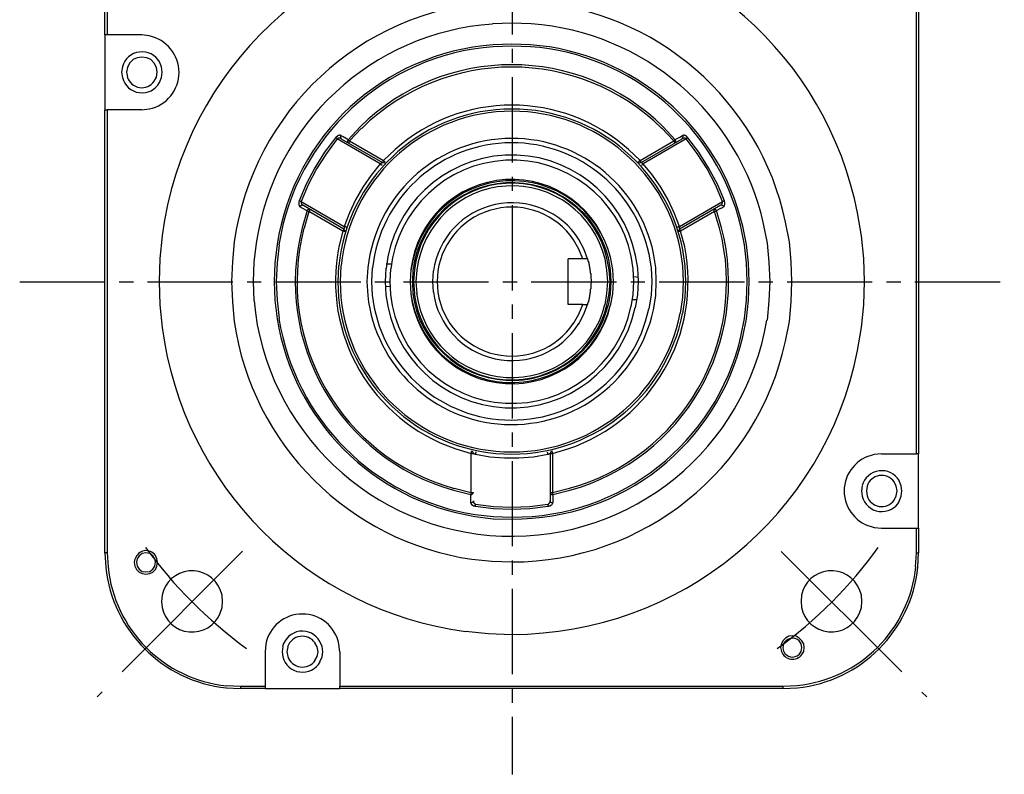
# Model space of a CAD drawing. Header units: millimetres. Extents: x 32176 to 34219, y 9943 to 11279.
# Tile 30 of 59: x 32439 to 32549, y 10283 to 10368. Entities that reach past the tile are written whole.
import ezdxf

# ---------------------------------------------------------------- set-up
doc = ezdxf.new("R2010")
doc.units = ezdxf.units.MM
doc.linetypes.add('CENTER2', pattern=[28.575, 19.05, -3.175, 3.175, -3.175])
doc.layers.add('Center', color=1, linetype='CENTER2')
doc.layers.add('Z_entity', color=7, linetype='Continuous')

msp = doc.modelspace()

# ---------------------------------------------------------------- linework, layer by layer
at = {"layer": 'Center', "ltscale": 0.5}
for p, q in [((32494.28, 10418.35), (32494.28, 10283.35)), ((32439.28, 10338.35), (32549.28, 10338.35))]:
    msp.add_line(p, q, dxfattribs=at)
at = {"layer": 'Center'}
for p, q in [((32464.19, 10308.27), (32447.93, 10292)), ((32524.35, 10308.25), (32540.62, 10291.99))]:
    msp.add_line(p, q, dxfattribs=at)
for start, end in [(215.9242, 234.078), (305.8959, 324.0497)]:
    msp.add_arc((32494.28, 10338.35), 50.55, start, end, dxfattribs=at)
at = {"layer": 'Z_entity', "color": 7}
for p, q in [((32448.81, 10365.91), (32448.81, 10368.66)), ((32449.06, 10368.66), (32449.06, 10365.91)), ((32539.46, 10319.14), (32539.46, 10368.66)), ((32539.71, 10368.66), (32539.71, 10319.14)), ((32494.26, 10367.22), (32492.1, 10367.14)), ((32496.42, 10367.14), (32494.26, 10367.22)), ((32448.81, 10365.91), (32448.81, 10357.56)), ((32449.06, 10365.91), (32448.81, 10365.91)), ((32452.92, 10365.91), (32449.06, 10365.91)), ((32453.76, 10365.82), (32452.92, 10365.91)), ((32494.26, 10364.89), (32492.18, 10364.81)), ((32494.26, 10364.68), (32492.18, 10364.6)), ((32496.33, 10364.81), (32494.26, 10364.89)), ((32496.33, 10364.6), (32494.26, 10364.68)), ((32451.94, 10363.16), (32451.56, 10362.77)), ((32452.41, 10363.37), (32451.94, 10363.16)), ((32452.92, 10363.45), (32452.41, 10363.37)), ((32453.47, 10363.37), (32452.92, 10363.45)), ((32453.93, 10363.16), (32453.47, 10363.37)), ((32454.31, 10362.77), (32453.93, 10363.16)), ((32450.76, 10362.35), (32450.67, 10361.76)), ((32451.31, 10362.27), (32451.22, 10361.76)), ((32451.56, 10362.77), (32451.31, 10362.27)), ((32454.57, 10362.27), (32454.31, 10362.77)), ((32454.65, 10361.76), (32454.57, 10362.27)), ((32455.12, 10362.35), (32454.91, 10362.9)), ((32455.2, 10361.76), (32455.12, 10362.35)), ((32450.67, 10361.76), (32450.76, 10361.16)), ((32451.22, 10361.76), (32451.31, 10361.21)), ((32454.31, 10360.74), (32454.57, 10361.21)), ((32454.57, 10361.21), (32454.65, 10361.76)), ((32454.91, 10360.61), (32455.12, 10361.16)), ((32455.12, 10361.16), (32455.2, 10361.76)), ((32452.92, 10357.56), (32453.76, 10357.65)), ((32448.81, 10308.09), (32448.81, 10357.56)), ((32448.81, 10357.56), (32449.06, 10357.56)), ((32452.92, 10357.56), (32449.06, 10357.56)), ((32449.06, 10357.56), (32449.06, 10308.09)), ((32477.31, 10355.66), (32475.96, 10354.22)), ((32477.48, 10355.49), (32476.13, 10354.09)), ((32512.35, 10354.09), (32511.03, 10355.49)), ((32512.52, 10354.22), (32511.16, 10355.66)), ((32474.56, 10354.43), (32473.33, 10352.82)), ((32474.73, 10354.3), (32473.54, 10352.69)), ((32474.6, 10354.47), (32474.56, 10354.43)), ((32474.6, 10354.43), (32474.56, 10354.43)), ((32474.82, 10354.64), (32474.6, 10354.47)), ((32474.73, 10354.3), (32474.6, 10354.43)), ((32479.56, 10351.51), (32474.73, 10354.3)), ((32474.77, 10354.3), (32474.73, 10354.3)), ((32474.86, 10354.34), (32474.77, 10354.34)), ((32474.77, 10354.34), (32474.77, 10354.3)), ((32474.86, 10354.64), (32474.82, 10354.64)), ((32474.99, 10354.68), (32474.86, 10354.68)), ((32474.86, 10354.68), (32474.86, 10354.64)), ((32475.11, 10354.39), (32474.86, 10354.39)), ((32474.86, 10354.39), (32474.86, 10354.34)), ((32475.11, 10354.73), (32474.99, 10354.73)), ((32474.99, 10354.73), (32474.99, 10354.68)), ((32475.11, 10354.68), (32475.11, 10354.73)), ((32475.15, 10354.68), (32475.11, 10354.56)), ((32475.15, 10354.68), (32475.11, 10354.68)), ((32475.11, 10354.56), (32475.11, 10354.43)), ((32475.11, 10354.43), (32475.2, 10354.3)), ((32475.11, 10354.34), (32475.11, 10354.39)), ((32475.2, 10354.34), (32475.11, 10354.34)), ((32475.15, 10354.68), (32475.41, 10354.56)), ((32475.2, 10354.3), (32475.2, 10354.34)), ((32475.2, 10354.3), (32479.81, 10351.68)), ((32475.41, 10354.56), (32475.87, 10354.3)), ((32475.87, 10354.3), (32475.96, 10354.22)), ((32508.7, 10351.68), (32513.28, 10354.3)), ((32513.74, 10354.3), (32508.92, 10351.51)), ((32512.6, 10354.26), (32513.02, 10354.51)), ((32513.02, 10354.51), (32513.32, 10354.68)), ((32513.28, 10354.3), (32513.36, 10354.43)), ((32513.32, 10354.34), (32513.28, 10354.3)), ((32513.41, 10354.56), (32513.32, 10354.68)), ((32513.41, 10354.68), (32513.32, 10354.68)), ((32513.41, 10354.34), (32513.32, 10354.34)), ((32513.36, 10354.43), (32513.41, 10354.56)), ((32513.53, 10354.73), (32513.41, 10354.73)), ((32513.41, 10354.73), (32513.41, 10354.68)), ((32513.62, 10354.39), (32513.41, 10354.39)), ((32513.41, 10354.39), (32513.41, 10354.34)), ((32513.53, 10354.68), (32513.53, 10354.73)), ((32513.66, 10354.68), (32513.53, 10354.68)), ((32513.66, 10354.34), (32513.62, 10354.39)), ((32513.66, 10354.64), (32513.66, 10354.68)), ((32513.74, 10354.64), (32513.66, 10354.64)), ((32513.74, 10354.34), (32513.66, 10354.34)), ((32513.74, 10354.6), (32513.74, 10354.64)), ((32513.79, 10354.6), (32513.74, 10354.6)), ((32513.74, 10354.3), (32513.74, 10354.34)), ((32514.97, 10352.69), (32513.74, 10354.3)), ((32513.79, 10354.3), (32513.74, 10354.3)), ((32513.79, 10354.56), (32513.79, 10354.6)), ((32513.83, 10354.56), (32513.79, 10354.56)), ((32513.91, 10354.43), (32513.79, 10354.3)), ((32513.83, 10354.51), (32513.83, 10354.56)), ((32513.87, 10354.51), (32513.83, 10354.51)), ((32513.87, 10354.47), (32513.87, 10354.51)), ((32513.91, 10354.47), (32513.87, 10354.47)), ((32513.91, 10354.43), (32513.91, 10354.47)), ((32515.14, 10352.82), (32513.91, 10354.43)), ((32475.96, 10354.22), (32475.92, 10354.09)), ((32475.92, 10354.09), (32475.92, 10353.96)), ((32475.92, 10353.96), (32476, 10353.88)), ((32476, 10354.22), (32475.96, 10354.22)), ((32476, 10354.17), (32476, 10354.22)), ((32476.04, 10354.17), (32476, 10354.17)), ((32476.04, 10353.88), (32476, 10353.88)), ((32476.13, 10354.09), (32476.04, 10354.17)), ((32476.09, 10353.96), (32476.04, 10353.92)), ((32476.04, 10353.92), (32476.04, 10353.88)), ((32476.13, 10354.05), (32476.09, 10354.01)), ((32476.09, 10354.01), (32476.09, 10353.96)), ((32476.13, 10354.09), (32479.94, 10351.89)), ((32476.13, 10354.09), (32476.13, 10354.05)), ((32508.58, 10351.89), (32512.35, 10354.09)), ((32512.39, 10354.05), (32512.35, 10354.09)), ((32512.35, 10354.09), (32512.39, 10354.09)), ((32512.39, 10354.09), (32512.43, 10354.13)), ((32512.43, 10354.01), (32512.39, 10354.05)), ((32512.43, 10354.13), (32512.47, 10354.17)), ((32512.43, 10353.96), (32512.43, 10354.01)), ((32512.47, 10353.92), (32512.43, 10353.96)), ((32512.47, 10354.17), (32512.52, 10354.17)), ((32512.47, 10353.88), (32512.56, 10353.96)), ((32512.47, 10353.88), (32512.47, 10353.92)), ((32512.52, 10354.22), (32512.6, 10354.26)), ((32512.52, 10354.17), (32512.52, 10354.22)), ((32512.6, 10354.09), (32512.52, 10354.22)), ((32512.56, 10353.96), (32512.6, 10354.09)), ((32473.33, 10352.82), (32472.27, 10351.08)), ((32473.54, 10352.69), (32472.44, 10350.96)), ((32481.21, 10353.12), (32479.94, 10351.89)), ((32508.58, 10351.89), (32507.31, 10353.12)), ((32516.07, 10350.96), (32514.97, 10352.69)), ((32516.24, 10351.08), (32515.14, 10352.82)), ((32472.27, 10351.08), (32471.3, 10349.26)), ((32479.56, 10351.51), (32478.54, 10350.24)), ((32479.6, 10351.51), (32479.56, 10351.51)), ((32479.6, 10351.46), (32479.56, 10351.51)), ((32479.64, 10351.55), (32479.6, 10351.55)), ((32479.6, 10351.55), (32479.6, 10351.51)), ((32479.64, 10351.46), (32479.6, 10351.46)), ((32479.69, 10351.59), (32479.64, 10351.59)), ((32479.64, 10351.59), (32479.64, 10351.55)), ((32479.77, 10351.34), (32479.64, 10351.46)), ((32479.73, 10351.63), (32479.69, 10351.59)), ((32479.77, 10351.63), (32479.73, 10351.63)), ((32479.81, 10351.68), (32479.77, 10351.68)), ((32479.77, 10351.68), (32479.77, 10351.63)), ((32479.86, 10351.72), (32479.81, 10351.72)), ((32479.81, 10351.72), (32479.81, 10351.68)), ((32479.81, 10351.68), (32479.98, 10351.63)), ((32479.9, 10351.8), (32479.86, 10351.76)), ((32479.86, 10351.76), (32479.86, 10351.72)), ((32479.94, 10351.89), (32479.9, 10351.84)), ((32479.9, 10351.84), (32479.9, 10351.8)), ((32480.03, 10351.8), (32479.94, 10351.89)), ((32479.98, 10351.63), (32480.11, 10351.72)), ((32480.07, 10351.76), (32480.03, 10351.8)), ((32480.11, 10351.72), (32480.07, 10351.76)), ((32508.41, 10351.72), (32508.41, 10351.76)), ((32508.41, 10351.76), (32508.45, 10351.76)), ((32508.41, 10351.72), (32508.53, 10351.63)), ((32508.45, 10351.76), (32508.49, 10351.8)), ((32508.49, 10351.8), (32508.49, 10351.84)), ((32508.49, 10351.84), (32508.53, 10351.84)), ((32508.53, 10351.84), (32508.58, 10351.89)), ((32508.53, 10351.63), (32508.7, 10351.68)), ((32508.62, 10351.84), (32508.58, 10351.89)), ((32508.62, 10351.8), (32508.62, 10351.84)), ((32508.66, 10351.76), (32508.62, 10351.8)), ((32508.66, 10351.72), (32508.66, 10351.76)), ((32508.7, 10351.72), (32508.66, 10351.72)), ((32508.7, 10351.68), (32508.7, 10351.72)), ((32508.75, 10351.68), (32508.7, 10351.68)), ((32508.75, 10351.63), (32508.75, 10351.68)), ((32508.79, 10351.63), (32508.75, 10351.63)), ((32508.92, 10351.51), (32508.75, 10351.34)), ((32508.79, 10351.59), (32508.79, 10351.63)), ((32508.83, 10351.59), (32508.79, 10351.59)), ((32508.87, 10351.55), (32508.83, 10351.59)), ((32508.92, 10351.55), (32508.87, 10351.55)), ((32508.92, 10351.51), (32508.92, 10351.55)), ((32509.97, 10350.24), (32508.92, 10351.51)), ((32517.22, 10349.26), (32516.24, 10351.08)), ((32472.44, 10350.96), (32471.51, 10349.18)), ((32478.54, 10350.24), (32477.61, 10348.92)), ((32510.91, 10348.92), (32509.97, 10350.24)), ((32517.01, 10349.18), (32516.07, 10350.96)), ((32471.3, 10349.26), (32470.49, 10347.4)), ((32471.51, 10349.18), (32470.71, 10347.31)), ((32477.61, 10348.92), (32476.81, 10347.52)), ((32511.71, 10347.52), (32510.91, 10348.92)), ((32517.81, 10347.31), (32517.01, 10349.18)), ((32518.02, 10347.4), (32517.22, 10349.26)), ((32470.49, 10347.31), (32470.45, 10347.27)), ((32470.45, 10347.27), (32470.45, 10346.93)), ((32470.45, 10346.93), (32470.49, 10346.89)), ((32470.54, 10347.35), (32470.49, 10347.4)), ((32470.49, 10347.4), (32470.49, 10347.31)), ((32470.49, 10346.89), (32470.49, 10346.8)), ((32470.49, 10346.8), (32470.54, 10346.8)), ((32470.62, 10347.35), (32470.54, 10347.35)), ((32470.54, 10346.8), (32470.54, 10346.76)), ((32470.54, 10346.76), (32470.58, 10346.76)), ((32470.66, 10346.85), (32470.58, 10346.72)), ((32470.58, 10346.76), (32470.58, 10346.72)), ((32470.92, 10346.55), (32470.58, 10346.72)), ((32470.66, 10347.31), (32470.62, 10347.35)), ((32470.71, 10347.31), (32470.66, 10347.31)), ((32470.79, 10346.89), (32470.66, 10346.85)), ((32470.71, 10347.31), (32475.54, 10344.52)), ((32470.71, 10347.31), (32470.71, 10347.1)), ((32470.71, 10347.1), (32470.75, 10347.1)), ((32470.75, 10347.1), (32470.75, 10347.02)), ((32470.75, 10347.02), (32470.79, 10347.02)), ((32470.79, 10347.02), (32470.79, 10346.97)), ((32470.79, 10346.97), (32470.83, 10346.97)), ((32470.92, 10346.89), (32470.79, 10346.89)), ((32470.83, 10346.97), (32470.83, 10346.93)), ((32470.83, 10346.93), (32470.88, 10346.93)), ((32470.88, 10346.93), (32470.88, 10346.89)), ((32470.88, 10346.89), (32470.92, 10346.89)), ((32475.49, 10344.22), (32470.92, 10346.89)), ((32476.81, 10347.52), (32476.13, 10346.04)), ((32512.39, 10346.04), (32511.71, 10347.52)), ((32512.98, 10344.52), (32517.81, 10347.31)), ((32517.6, 10346.89), (32512.98, 10344.22)), ((32517.6, 10346.89), (32517.64, 10346.93)), ((32517.73, 10346.89), (32517.6, 10346.89)), ((32517.64, 10346.93), (32517.68, 10346.93)), ((32517.68, 10346.93), (32517.68, 10346.97)), ((32517.68, 10346.97), (32517.73, 10346.97)), ((32517.94, 10346.72), (32517.68, 10346.59)), ((32517.73, 10346.97), (32517.73, 10347.06)), ((32517.73, 10347.06), (32517.77, 10347.06)), ((32517.85, 10346.85), (32517.73, 10346.89)), ((32517.77, 10347.06), (32517.77, 10347.14)), ((32517.77, 10347.14), (32517.81, 10347.14)), ((32517.85, 10347.31), (32517.81, 10347.31)), ((32517.81, 10347.14), (32517.81, 10347.31)), ((32517.9, 10347.35), (32517.85, 10347.31)), ((32517.94, 10346.72), (32517.85, 10346.85)), ((32517.98, 10347.35), (32517.9, 10347.35)), ((32517.94, 10346.72), (32517.94, 10346.76)), ((32517.94, 10346.76), (32517.98, 10346.76)), ((32518.02, 10347.4), (32517.98, 10347.35)), ((32517.98, 10346.8), (32518.02, 10346.85)), ((32517.98, 10346.76), (32517.98, 10346.8)), ((32518.02, 10347.27), (32518.02, 10347.4)), ((32518.07, 10347.23), (32518.02, 10347.27)), ((32518.02, 10346.85), (32518.02, 10346.93)), ((32518.02, 10346.93), (32518.07, 10346.93)), ((32518.07, 10346.93), (32518.07, 10347.23)), ((32471.38, 10346.3), (32470.83, 10344.39)), ((32471.34, 10346.3), (32470.92, 10346.55)), ((32471.6, 10346.21), (32471.05, 10344.35)), ((32471.38, 10346.3), (32471.34, 10346.3)), ((32471.47, 10346.38), (32471.38, 10346.3)), ((32471.43, 10346.25), (32471.38, 10346.3)), ((32471.51, 10346.25), (32471.43, 10346.25)), ((32471.6, 10346.42), (32471.47, 10346.38)), ((32471.55, 10346.21), (32471.51, 10346.25)), ((32471.6, 10346.21), (32471.55, 10346.21)), ((32471.72, 10346.42), (32471.6, 10346.42)), ((32471.64, 10346.25), (32471.6, 10346.21)), ((32475.37, 10344.01), (32471.6, 10346.21)), ((32471.68, 10346.34), (32471.64, 10346.3)), ((32471.64, 10346.3), (32471.64, 10346.25)), ((32471.72, 10346.42), (32471.68, 10346.38)), ((32471.68, 10346.38), (32471.68, 10346.34)), ((32476.13, 10346.04), (32475.54, 10344.52)), ((32512.98, 10344.52), (32512.39, 10346.04)), ((32516.92, 10346.21), (32513.11, 10344.01)), ((32516.79, 10346.38), (32516.79, 10346.42)), ((32516.92, 10346.42), (32516.79, 10346.42)), ((32516.84, 10346.38), (32516.79, 10346.38)), ((32516.84, 10346.34), (32516.84, 10346.38)), ((32516.88, 10346.3), (32516.84, 10346.34)), ((32516.88, 10346.25), (32516.88, 10346.3)), ((32516.92, 10346.21), (32516.88, 10346.25)), ((32517.05, 10346.38), (32516.92, 10346.42)), ((32517.47, 10344.35), (32516.92, 10346.21)), ((32516.96, 10346.21), (32516.92, 10346.21)), ((32517.01, 10346.25), (32516.96, 10346.21)), ((32517.09, 10346.25), (32517.01, 10346.25)), ((32517.13, 10346.3), (32517.05, 10346.38)), ((32517.13, 10346.3), (32517.09, 10346.25)), ((32517.22, 10346.34), (32517.13, 10346.3)), ((32517.68, 10344.39), (32517.13, 10346.3)), ((32517.3, 10346.38), (32517.22, 10346.34)), ((32517.35, 10346.42), (32517.3, 10346.38)), ((32517.51, 10346.51), (32517.35, 10346.42)), ((32517.56, 10346.55), (32517.51, 10346.51)), ((32517.64, 10346.55), (32517.56, 10346.55)), ((32517.68, 10346.59), (32517.64, 10346.55)), ((32533.31, 10343.5), (32532.89, 10346.04)), ((32475.58, 10344.52), (32475.54, 10344.52)), ((32475.54, 10344.52), (32475.54, 10344.3)), ((32475.62, 10344.47), (32475.58, 10344.52)), ((32475.71, 10344.47), (32475.62, 10344.47)), ((32475.75, 10344.43), (32475.71, 10344.47)), ((32475.79, 10344.43), (32475.75, 10344.43)), ((32512.77, 10344.43), (32512.73, 10344.43)), ((32512.81, 10344.47), (32512.77, 10344.43)), ((32512.9, 10344.47), (32512.81, 10344.47)), ((32512.94, 10344.52), (32512.9, 10344.47)), ((32512.98, 10344.52), (32512.94, 10344.52)), ((32512.98, 10344.47), (32512.98, 10344.52)), ((32512.98, 10344.26), (32512.98, 10344.47)), ((32520.27, 10342.48), (32519.84, 10344.52)), ((32520.48, 10342.53), (32520.06, 10344.56)), ((32522.81, 10342.65), (32522.39, 10344.81)), ((32525.27, 10342.82), (32524.84, 10345.02)), ((32455.2, 10343.5), (32454.95, 10340.96)), ((32475.37, 10344.01), (32474.94, 10342.27)), ((32475.41, 10344.05), (32475.37, 10344.01)), ((32475.49, 10344.01), (32475.37, 10344.01)), ((32475.45, 10344.09), (32475.41, 10344.05)), ((32475.49, 10344.22), (32475.45, 10344.18)), ((32475.45, 10344.18), (32475.45, 10344.09)), ((32475.54, 10344.3), (32475.49, 10344.3)), ((32475.49, 10344.3), (32475.49, 10344.22)), ((32475.62, 10344.09), (32475.49, 10344.22)), ((32475.54, 10343.97), (32475.49, 10344.01)), ((32475.62, 10343.97), (32475.54, 10343.97)), ((32475.62, 10343.97), (32475.62, 10344.09)), ((32512.98, 10344.22), (32512.9, 10344.09)), ((32512.9, 10344.09), (32512.9, 10343.97)), ((32512.98, 10343.97), (32512.9, 10343.97)), ((32512.98, 10344.22), (32512.98, 10344.26)), ((32513.02, 10344.22), (32512.98, 10344.22)), ((32513.02, 10344.01), (32512.98, 10343.97)), ((32513.02, 10344.18), (32513.02, 10344.22)), ((32513.07, 10344.14), (32513.02, 10344.18)), ((32513.11, 10344.01), (32513.02, 10344.01)), ((32513.07, 10344.09), (32513.07, 10344.14)), ((32513.11, 10344.05), (32513.07, 10344.09)), ((32513.11, 10344.01), (32513.11, 10344.05)), ((32513.58, 10342.27), (32513.11, 10344.01)), ((32533.57, 10340.96), (32533.31, 10343.5)), ((32463.25, 10342.82), (32463.04, 10340.62)), ((32465.71, 10342.65), (32465.45, 10340.53)), ((32468.04, 10342.53), (32467.78, 10340.45)), ((32468.25, 10342.48), (32468.04, 10340.45)), ((32501.76, 10341.98), (32501.16, 10343.03)), ((32502.31, 10342.02), (32501.76, 10343.08)), ((32520.48, 10340.45), (32520.27, 10342.48)), ((32520.69, 10340.45), (32520.48, 10342.53)), ((32523.02, 10340.53), (32522.81, 10342.65)), ((32525.48, 10340.62), (32525.27, 10342.82)), ((32502.18, 10340.92), (32501.76, 10341.98)), ((32502.73, 10340.92), (32502.31, 10342.02)), ((32507.81, 10339.81), (32507.6, 10341.21)), ((32508.32, 10339.86), (32508.07, 10341.3)), ((32509.85, 10339.9), (32509.59, 10341.42)), ((32510.36, 10339.94), (32510.1, 10341.51)), ((32513.36, 10340.15), (32513.11, 10341.89)), ((32513.62, 10340.15), (32513.36, 10341.93)), ((32454.95, 10340.96), (32454.86, 10338.37)), ((32463.04, 10340.62), (32462.95, 10338.37)), ((32465.45, 10340.53), (32465.37, 10338.37)), ((32467.78, 10340.45), (32467.7, 10338.37)), ((32468.04, 10340.45), (32467.95, 10338.37)), ((32474.9, 10340.15), (32474.82, 10338.37)), ((32475.15, 10340.15), (32475.07, 10338.37)), ((32480.24, 10340.37), (32480.75, 10340.37)), ((32502.18, 10340.92), (32500.57, 10340.92)), ((32500.57, 10335.83), (32500.57, 10340.92)), ((32502.73, 10340.92), (32502.18, 10340.92)), ((32502.73, 10340.92), (32502.73, 10340.79)), ((32502.73, 10340.79), (32502.77, 10340.79)), ((32502.77, 10340.79), (32502.77, 10340.66)), ((32502.77, 10340.66), (32502.82, 10340.62)), ((32502.82, 10340.62), (32502.82, 10340.49)), ((32502.82, 10340.49), (32502.86, 10340.49)), ((32502.86, 10340.49), (32502.86, 10340.32)), ((32502.86, 10340.32), (32502.9, 10340.28)), ((32502.9, 10340.28), (32502.9, 10340.11)), ((32502.9, 10340.11), (32502.94, 10340.07)), ((32502.94, 10340.07), (32502.94, 10339.9)), ((32504.89, 10339.65), (32504.68, 10340.92)), ((32505.15, 10339.69), (32504.89, 10341)), ((32505.27, 10339.73), (32505.06, 10341.04)), ((32505.53, 10339.73), (32505.27, 10341.09)), ((32505.53, 10339.73), (32505.27, 10341.09)), ((32513.45, 10338.37), (32513.36, 10340.15)), ((32513.7, 10338.37), (32513.62, 10340.15)), ((32520.56, 10338.37), (32520.48, 10340.45)), ((32520.78, 10338.37), (32520.69, 10340.45)), ((32523.11, 10338.37), (32523.02, 10340.53)), ((32525.56, 10338.37), (32525.48, 10340.62)), ((32533.65, 10338.37), (32533.57, 10340.96)), ((32478.16, 10339.94), (32478.08, 10338.37)), ((32478.67, 10339.9), (32478.59, 10338.37)), ((32480.2, 10339.86), (32480.11, 10338.37)), ((32480.7, 10339.81), (32480.62, 10338.37)), ((32482.99, 10339.73), (32482.91, 10338.37)), ((32482.99, 10339.73), (32482.91, 10338.37)), ((32483.2, 10339.73), (32483.16, 10338.37)), ((32483.37, 10339.69), (32483.29, 10338.37)), ((32483.63, 10339.65), (32483.54, 10338.37)), ((32485.49, 10339.56), (32485.41, 10338.37)), ((32486, 10339.56), (32485.91, 10338.37)), ((32502.94, 10339.9), (32502.99, 10339.86)), ((32502.99, 10339.86), (32503.03, 10339.31)), ((32503.03, 10339.31), (32503.07, 10339.26)), ((32503.07, 10339.26), (32503.07, 10339.09)), ((32503.07, 10339.09), (32503.11, 10338.25)), ((32504.98, 10338.37), (32504.89, 10339.65)), ((32505.23, 10338.37), (32505.15, 10339.69)), ((32505.36, 10338.37), (32505.27, 10339.73)), ((32505.61, 10338.37), (32505.53, 10339.73)), ((32505.61, 10338.37), (32505.53, 10339.73)), ((32507.9, 10338.37), (32507.81, 10339.81)), ((32507.9, 10338.93), (32508.41, 10338.88)), ((32508.41, 10338.37), (32508.32, 10339.86)), ((32509.93, 10338.37), (32509.85, 10339.9)), ((32510.4, 10338.37), (32510.36, 10339.94)), ((32454.86, 10338.37), (32454.95, 10335.79)), ((32462.95, 10338.37), (32463.04, 10336.13)), ((32465.37, 10338.37), (32465.45, 10336.21)), ((32467.7, 10338.37), (32467.78, 10336.3)), ((32467.95, 10338.37), (32468.04, 10336.3)), ((32474.82, 10338.37), (32474.9, 10336.6)), ((32475.07, 10338.37), (32475.15, 10336.6)), ((32478.08, 10338.37), (32478.16, 10336.81)), ((32478.59, 10338.37), (32478.67, 10336.85)), ((32480.11, 10338.37), (32480.2, 10336.89)), ((32480.11, 10337.87), (32480.62, 10337.82)), ((32480.62, 10338.37), (32480.7, 10336.93)), ((32482.91, 10338.37), (32482.99, 10337.02)), ((32482.91, 10338.37), (32482.99, 10337.02)), ((32483.16, 10338.37), (32483.2, 10337.02)), ((32483.29, 10338.37), (32483.37, 10337.06)), ((32483.54, 10338.37), (32483.63, 10337.06)), ((32485.41, 10338.37), (32485.49, 10337.19)), ((32485.91, 10338.37), (32486, 10337.19)), ((32503.11, 10338.25), (32503.07, 10338.16)), ((32503.07, 10338.16), (32503.07, 10337.57)), ((32504.89, 10337.06), (32504.98, 10338.37)), ((32505.15, 10337.06), (32505.23, 10338.37)), ((32505.27, 10337.02), (32505.36, 10338.37)), ((32505.53, 10337.02), (32505.61, 10338.37)), ((32505.53, 10337.02), (32505.61, 10338.37)), ((32507.81, 10336.93), (32507.9, 10338.37)), ((32508.32, 10336.89), (32508.41, 10338.37)), ((32509.85, 10336.85), (32509.93, 10338.37)), ((32510.36, 10336.81), (32510.4, 10338.37)), ((32513.36, 10336.6), (32513.45, 10338.37)), ((32513.62, 10336.6), (32513.7, 10338.37)), ((32520.48, 10336.3), (32520.56, 10338.37)), ((32520.69, 10336.3), (32520.78, 10338.37)), ((32523.02, 10336.21), (32523.11, 10338.37)), ((32525.48, 10336.13), (32525.56, 10338.37)), ((32533.57, 10335.79), (32533.65, 10338.37)), ((32502.99, 10336.89), (32502.94, 10336.85)), ((32502.94, 10336.85), (32502.94, 10336.64)), ((32503.03, 10337.15), (32502.99, 10337.15)), ((32502.99, 10337.15), (32502.99, 10336.89)), ((32503.07, 10337.57), (32503.03, 10337.48)), ((32503.03, 10337.48), (32503.03, 10337.15)), ((32504.68, 10335.79), (32504.89, 10337.06)), ((32504.89, 10335.75), (32505.15, 10337.06)), ((32505.06, 10335.71), (32505.27, 10337.02)), ((32505.27, 10335.66), (32505.53, 10337.02)), ((32505.27, 10335.66), (32505.53, 10337.02)), ((32507.6, 10335.54), (32507.81, 10336.93)), ((32508.07, 10335.45), (32508.32, 10336.89)), ((32509.59, 10335.32), (32509.85, 10336.85)), ((32510.1, 10335.2), (32510.36, 10336.81)), ((32454.95, 10335.79), (32455.2, 10333.25)), ((32463.04, 10336.13), (32463.25, 10333.93)), ((32467.78, 10336.3), (32468.04, 10334.22)), ((32468.04, 10336.3), (32468.25, 10334.27)), ((32502.18, 10335.83), (32500.57, 10335.83)), ((32501.76, 10334.73), (32502.18, 10335.83)), ((32502.18, 10335.83), (32502.73, 10335.83)), ((32502.31, 10334.73), (32502.73, 10335.83)), ((32502.77, 10335.96), (32502.73, 10335.92)), ((32502.73, 10335.92), (32502.73, 10335.83)), ((32502.82, 10336.13), (32502.77, 10336.09)), ((32502.77, 10336.09), (32502.77, 10335.96)), ((32502.86, 10336.26), (32502.82, 10336.21)), ((32502.82, 10336.21), (32502.82, 10336.13)), ((32502.9, 10336.43), (32502.86, 10336.43)), ((32502.86, 10336.43), (32502.86, 10336.26)), ((32502.94, 10336.64), (32502.9, 10336.6)), ((32502.9, 10336.6), (32502.9, 10336.43)), ((32507.73, 10336.38), (32508.24, 10336.38)), ((32513.11, 10334.86), (32513.36, 10336.6)), ((32513.36, 10334.82), (32513.62, 10336.6)), ((32520.27, 10334.27), (32520.48, 10336.3)), ((32520.48, 10334.22), (32520.69, 10336.3)), ((32522.81, 10334.05), (32523.02, 10336.21)), ((32525.27, 10333.93), (32525.48, 10336.13)), ((32533.31, 10333.25), (32533.57, 10335.79)), ((32501.16, 10333.71), (32501.76, 10334.73)), ((32501.76, 10333.67), (32502.31, 10334.73)), ((32519.84, 10332.23), (32520.27, 10334.27)), ((32520.06, 10332.19), (32520.48, 10334.22)), ((32524.84, 10331.72), (32525.27, 10333.93)), ((32532.89, 10330.66), (32533.31, 10333.25)), ((32487.99, 10319.69), (32489.73, 10319.19)), ((32489.77, 10319.4), (32489.73, 10319.35)), ((32489.73, 10319.35), (32489.73, 10319.19)), ((32489.73, 10314.82), (32489.73, 10319.19)), ((32489.73, 10319.19), (32489.98, 10319.19)), ((32489.77, 10319.44), (32489.77, 10319.4)), ((32489.9, 10319.35), (32489.77, 10319.44)), ((32489.98, 10319.19), (32489.9, 10319.35)), ((32489.98, 10319.19), (32490.07, 10319.19)), ((32490.07, 10319.19), (32490.07, 10319.14)), ((32490.07, 10319.14), (32490.15, 10319.14)), ((32490.15, 10319.14), (32490.15, 10319.1)), ((32490.15, 10319.1), (32490.19, 10319.1)), ((32490.19, 10319.1), (32490.23, 10319.14)), ((32490.19, 10319.1), (32491.8, 10318.8)), ((32490.23, 10319.27), (32490.28, 10319.31)), ((32490.23, 10319.14), (32490.23, 10319.27)), ((32490.28, 10319.31), (32490.28, 10319.35)), ((32496.67, 10318.8), (32498.28, 10319.1)), ((32498.24, 10319.27), (32498.24, 10319.35)), ((32498.28, 10319.23), (32498.24, 10319.27)), ((32498.28, 10319.1), (32498.28, 10319.23)), ((32498.28, 10319.1), (32498.37, 10319.1)), ((32498.37, 10319.1), (32498.37, 10319.14)), ((32498.37, 10319.14), (32498.45, 10319.14)), ((32498.45, 10319.14), (32498.45, 10319.19)), ((32498.45, 10319.19), (32498.54, 10319.19)), ((32498.62, 10319.35), (32498.54, 10319.19)), ((32498.54, 10319.19), (32498.79, 10319.19)), ((32498.54, 10319.19), (32498.54, 10313.89)), ((32498.75, 10319.44), (32498.62, 10319.35)), ((32498.75, 10319.35), (32498.75, 10319.44)), ((32498.79, 10319.31), (32498.75, 10319.35)), ((32498.79, 10319.19), (32500.53, 10319.69)), ((32498.79, 10319.19), (32498.79, 10319.31)), ((32498.79, 10319.19), (32498.79, 10314.82)), ((32535.56, 10319.14), (32534.76, 10319.06)), ((32535.56, 10319.14), (32539.46, 10319.14)), ((32539.71, 10319.14), (32539.46, 10319.14)), ((32539.71, 10310.84), (32539.71, 10319.14)), ((32491.8, 10318.8), (32493.45, 10318.68)), ((32493.45, 10318.68), (32495.06, 10318.68)), ((32495.06, 10318.68), (32496.67, 10318.8)), ((32537.21, 10315.54), (32536.96, 10316.01)), ((32537.76, 10315.58), (32537.55, 10316.14)), ((32487.74, 10315.08), (32489.68, 10314.61)), ((32487.82, 10315.29), (32489.73, 10314.82)), ((32489.73, 10314.82), (32489.68, 10314.78)), ((32489.68, 10314.78), (32489.68, 10314.61)), ((32489.73, 10314.82), (32489.98, 10314.82)), ((32489.9, 10314.7), (32489.98, 10314.82)), ((32498.54, 10314.82), (32498.79, 10314.82)), ((32498.54, 10314.82), (32498.58, 10314.7)), ((32498.79, 10314.82), (32500.7, 10315.29)), ((32498.79, 10314.78), (32498.79, 10314.82)), ((32498.83, 10314.74), (32498.79, 10314.78)), ((32498.83, 10314.61), (32500.74, 10315.08)), ((32498.83, 10314.61), (32498.83, 10314.74)), ((32533.4, 10315.58), (32533.31, 10314.99)), ((32533.31, 10314.99), (32533.4, 10314.4)), ((32533.95, 10315.54), (32533.87, 10314.99)), ((32533.87, 10314.99), (32533.95, 10314.44)), ((32537.3, 10314.99), (32537.21, 10315.54)), ((32537.21, 10314.44), (32537.3, 10314.99)), ((32537.85, 10314.99), (32537.76, 10315.58)), ((32537.76, 10314.4), (32537.85, 10314.99)), ((32489.68, 10314.61), (32489.81, 10314.61)), ((32489.68, 10314.48), (32489.68, 10314.61)), ((32489.68, 10313.98), (32489.68, 10314.48)), ((32489.68, 10313.68), (32489.68, 10313.98)), ((32489.68, 10313.68), (32489.81, 10313.72)), ((32489.68, 10313.68), (32489.68, 10313.55)), ((32489.81, 10314.61), (32489.9, 10314.7)), ((32489.81, 10313.72), (32489.9, 10313.76)), ((32489.9, 10313.76), (32489.98, 10313.89)), ((32489.98, 10313.89), (32489.98, 10313.72)), ((32489.98, 10313.72), (32490.02, 10313.72)), ((32490.02, 10313.72), (32490.02, 10313.64)), ((32490.02, 10313.64), (32490.07, 10313.64)), ((32490.07, 10313.64), (32490.07, 10313.59)), ((32498.45, 10313.64), (32498.49, 10313.68)), ((32498.45, 10313.59), (32498.45, 10313.64)), ((32498.49, 10313.72), (32498.54, 10313.76)), ((32498.49, 10313.68), (32498.49, 10313.72)), ((32498.54, 10313.76), (32498.54, 10313.89)), ((32498.54, 10313.89), (32498.58, 10313.76)), ((32498.58, 10314.7), (32498.71, 10314.61)), ((32498.58, 10313.76), (32498.71, 10313.72)), ((32498.71, 10314.61), (32498.83, 10314.61)), ((32498.71, 10313.72), (32498.83, 10313.68)), ((32498.83, 10314.61), (32498.83, 10314.53)), ((32498.83, 10314.53), (32498.83, 10314.06)), ((32498.83, 10314.06), (32498.83, 10313.68)), ((32498.83, 10313.59), (32498.83, 10313.68)), ((32536.96, 10313.98), (32537.21, 10314.44)), ((32537.55, 10313.85), (32537.76, 10314.4)), ((32489.68, 10313.55), (32489.73, 10313.55)), ((32489.73, 10313.55), (32489.73, 10313.51)), ((32489.73, 10313.51), (32489.77, 10313.51)), ((32489.77, 10313.51), (32489.77, 10313.47)), ((32489.77, 10313.47), (32489.81, 10313.47)), ((32489.81, 10313.47), (32489.81, 10313.42)), ((32489.81, 10313.42), (32489.85, 10313.42)), ((32489.85, 10313.42), (32489.9, 10313.38)), ((32489.9, 10313.38), (32489.94, 10313.38)), ((32489.94, 10313.38), (32489.98, 10313.34)), ((32489.98, 10313.34), (32490.07, 10313.34)), ((32490.07, 10313.59), (32490.11, 10313.59)), ((32490.07, 10313.34), (32490.11, 10313.3)), ((32490.11, 10313.59), (32490.11, 10313.55)), ((32490.11, 10313.55), (32490.15, 10313.55)), ((32490.11, 10313.3), (32490.19, 10313.3)), ((32490.15, 10313.55), (32490.19, 10313.51)), ((32490.19, 10313.51), (32492.23, 10313.25)), ((32490.19, 10313.3), (32490.19, 10313.51)), ((32490.19, 10313.3), (32492.23, 10313.04)), ((32492.23, 10313.25), (32494.26, 10313.17)), ((32492.23, 10313.04), (32494.26, 10312.96)), ((32494.26, 10313.17), (32496.29, 10313.25)), ((32494.26, 10312.96), (32496.29, 10313.04)), ((32496.29, 10313.25), (32498.28, 10313.51)), ((32496.29, 10313.04), (32498.33, 10313.3)), ((32498.28, 10313.47), (32498.28, 10313.51)), ((32498.28, 10313.51), (32498.33, 10313.51)), ((32498.33, 10313.47), (32498.28, 10313.47)), ((32498.33, 10313.51), (32498.37, 10313.55)), ((32498.33, 10313.3), (32498.33, 10313.47)), ((32498.33, 10313.3), (32498.41, 10313.3)), ((32498.37, 10313.55), (32498.41, 10313.55)), ((32498.41, 10313.55), (32498.41, 10313.59)), ((32498.41, 10313.59), (32498.45, 10313.59)), ((32498.41, 10313.3), (32498.45, 10313.34)), ((32498.45, 10313.34), (32498.54, 10313.34)), ((32498.54, 10313.34), (32498.54, 10313.38)), ((32498.54, 10313.38), (32498.62, 10313.38)), ((32498.62, 10313.38), (32498.62, 10313.42)), ((32498.62, 10313.42), (32498.66, 10313.42)), ((32498.66, 10313.42), (32498.71, 10313.47)), ((32498.71, 10313.47), (32498.75, 10313.47)), ((32498.75, 10313.51), (32498.79, 10313.55)), ((32498.75, 10313.47), (32498.75, 10313.51)), ((32498.79, 10313.55), (32498.79, 10313.59)), ((32498.79, 10313.59), (32498.83, 10313.59)), ((32490.11, 10312.15), (32492.18, 10311.9)), ((32490.15, 10312.37), (32492.18, 10312.15)), ((32492.18, 10312.15), (32494.26, 10312.07)), ((32492.18, 10311.9), (32494.26, 10311.86)), ((32534.76, 10310.93), (32535.56, 10310.84)), ((32535.56, 10310.84), (32539.46, 10310.84)), ((32539.46, 10310.84), (32539.71, 10310.84)), ((32539.46, 10308.09), (32539.46, 10310.84)), ((32539.71, 10310.84), (32539.71, 10308.09)), ((32448.81, 10308.09), (32448.89, 10306.48)), ((32449.06, 10308.09), (32448.81, 10308.09)), ((32449.06, 10308.09), (32449.15, 10306.52)), ((32452.15, 10307.41), (32452.07, 10307.03)), ((32452.07, 10307.03), (32452.15, 10306.6)), ((32452.41, 10307.41), (32452.32, 10307.03)), ((32452.32, 10307.03), (32452.41, 10306.6)), ((32452.62, 10307.75), (32452.41, 10307.41)), ((32452.96, 10308), (32452.62, 10307.75)), ((32453.38, 10308.09), (32452.96, 10308)), ((32453.81, 10308), (32453.38, 10308.09)), ((32454.14, 10307.75), (32453.81, 10308)), ((32454.36, 10307.41), (32454.14, 10307.75)), ((32454.44, 10307.03), (32454.36, 10307.41)), ((32454.36, 10306.6), (32454.44, 10307.03)), ((32454.61, 10307.41), (32454.44, 10307.79)), ((32454.69, 10307.03), (32454.61, 10307.41)), ((32454.61, 10306.6), (32454.69, 10307.03)), ((32489.81, 10307.37), (32492.01, 10307.16)), ((32492.01, 10307.16), (32494.26, 10307.07)), ((32539.37, 10306.52), (32539.46, 10308.09)), ((32539.46, 10308.09), (32539.71, 10308.09)), ((32539.63, 10306.48), (32539.71, 10308.09)), ((32452.15, 10306.6), (32452.32, 10306.22)), ((32452.32, 10306.22), (32452.62, 10305.93)), ((32452.41, 10306.6), (32452.62, 10306.27)), ((32452.62, 10306.27), (32452.96, 10306.01)), ((32452.62, 10305.93), (32452.96, 10305.76)), ((32452.96, 10306.01), (32453.38, 10305.97)), ((32453.38, 10305.97), (32453.81, 10306.01)), ((32453.81, 10306.01), (32454.14, 10306.27)), ((32453.81, 10305.76), (32454.14, 10305.93)), ((32454.14, 10306.27), (32454.36, 10306.6)), ((32454.14, 10305.93), (32454.44, 10306.22)), ((32454.44, 10306.22), (32454.61, 10306.6)), ((32452.96, 10305.76), (32453.38, 10305.71)), ((32453.38, 10305.71), (32453.81, 10305.76)), ((32461.9, 10303.34), (32461.68, 10303.98)), ((32533.31, 10303.34), (32533.1, 10303.98)), ((32455.2, 10303.34), (32455.12, 10302.66)), ((32455.12, 10302.66), (32455.2, 10301.99)), ((32461.94, 10302.66), (32461.9, 10303.34)), ((32461.9, 10301.99), (32461.94, 10302.66)), ((32526.62, 10303.34), (32526.58, 10302.66)), ((32526.58, 10302.66), (32526.62, 10301.99)), ((32533.36, 10302.66), (32533.31, 10303.34)), ((32533.31, 10301.99), (32533.36, 10302.66)), ((32461.68, 10301.35), (32461.9, 10301.99)), ((32533.1, 10301.35), (32533.31, 10301.99)), ((32489.09, 10299.32), (32491.67, 10299.06)), ((32491.67, 10299.06), (32494.26, 10298.98)), ((32524.55, 10298.26), (32524.38, 10297.92)), ((32524.84, 10298.56), (32524.55, 10298.26)), ((32525.22, 10298.77), (32524.84, 10298.56)), ((32525.61, 10298.81), (32525.22, 10298.77)), ((32526.03, 10298.77), (32525.61, 10298.81)), ((32526.37, 10298.56), (32526.03, 10298.77)), ((32526.66, 10298.26), (32526.37, 10298.56)), ((32526.58, 10297.92), (32526.37, 10298.26)), ((32526.88, 10297.92), (32526.66, 10298.26)), ((32466.77, 10297.88), (32466.72, 10297.03)), ((32468.67, 10297.62), (32468.59, 10297.03)), ((32469.22, 10297.58), (32469.14, 10297.03)), ((32472.53, 10297.58), (32472.27, 10298.05)), ((32472.61, 10297.03), (32472.53, 10297.58)), ((32473.08, 10297.62), (32472.82, 10298.17)), ((32473.16, 10297.03), (32473.08, 10297.62)), ((32475.03, 10297.03), (32474.94, 10297.88)), ((32524.38, 10297.92), (32524.29, 10297.5)), ((32524.29, 10297.5), (32524.38, 10297.07)), ((32524.63, 10297.92), (32524.55, 10297.5)), ((32524.55, 10297.5), (32524.63, 10297.07)), ((32526.66, 10297.5), (32526.58, 10297.92)), ((32526.58, 10297.07), (32526.66, 10297.5)), ((32526.92, 10297.5), (32526.88, 10297.92)), ((32526.88, 10297.07), (32526.92, 10297.5)), ((32466.72, 10297.03), (32466.72, 10293.18)), ((32468.59, 10297.03), (32468.67, 10296.48)), ((32469.14, 10297.03), (32469.22, 10296.52)), ((32472.27, 10296.06), (32472.53, 10296.52)), ((32472.53, 10296.52), (32472.61, 10297.03)), ((32472.82, 10295.93), (32473.08, 10296.48)), ((32473.08, 10296.48), (32473.16, 10297.03)), ((32475.03, 10297.03), (32475.03, 10293.18)), ((32526.37, 10296.73), (32526.58, 10297.07)), ((32526.66, 10296.73), (32526.88, 10297.07)), ((32462.36, 10293.01), (32463.93, 10292.92)), ((32462.4, 10293.26), (32463.93, 10293.18)), ((32463.93, 10293.18), (32463.93, 10292.92)), ((32463.93, 10293.18), (32466.72, 10293.18)), ((32466.72, 10292.92), (32463.93, 10292.92)), ((32466.72, 10293.18), (32466.72, 10292.92)), ((32466.72, 10292.92), (32475.03, 10292.92)), ((32475.03, 10292.92), (32475.03, 10293.18)), ((32475.03, 10293.18), (32524.55, 10293.18)), ((32524.55, 10292.92), (32475.03, 10292.92)), ((32524.55, 10293.18), (32526.11, 10293.26)), ((32524.55, 10293.18), (32524.55, 10292.92)), ((32524.55, 10292.92), (32526.16, 10293.01))]:
    msp.add_line(p, q, dxfattribs=at)
for centre, radius, start, end in [((32494.28, 10338.36), 39.42, 93.7938, 172.5012), ((32494.27, 10338.4), 39.37, 11.1907, 86.2581), ((32494.22, 10338.39), 31.28, 94.0394, 171.8578), ((32494.37, 10338.5), 31.17, 12.0808, 86.0681), ((32494.1, 10338.5), 28.7, 94.008, 171.6881), ((32494.37, 10338.5), 28.72, 12.7027, 85.9113), ((32452.91, 10361.73), 4.17, 281.8208, 78.2114), ((32494.09, 10338.51), 26.36, 94.1392, 171.2449), ((32494.17, 10338.43), 26.24, 94.3451, 171.1181), ((32494.36, 10338.49), 26.4, 13.2993, 85.7183), ((32494.32, 10338.44), 26.24, 13.3912, 85.5915), ((32452.95, 10361.75), 2.28, 30.4527, 164.6188), ((32494.24, 10338.47), 24.12, 45.4463, 134.5545), ((32494.26, 10338.37), 23.96, 45.5761, 134.4278), ((32452.94, 10361.7), 2.25, 193.8652, 330.9279), ((32452.92, 10361.72), 1.7, 197.5577, 324.8703), ((32494.28, 10338.2), 19.44, 11.0704, 174.2409), ((32494.26, 10338.45), 19.63, 48.3463, 131.6492), ((32494.28, 10338.21), 19.19, 11.0681, 174.1865), ((32494.27, 10338.18), 16.18, 11.8896, 173.7456), ((32494.27, 10338.21), 15.66, 11.8559, 173.8067), ((32494.26, 10338.4), 14.11, 11.8453, 174.0875), ((32494.29, 10338.31), 13.63, 12.3088, 173.6673), ((32494.25, 10338.45), 11.33, 13.4404, 173.5295), ((32494.28, 10338.3), 11.34, 14.2342, 172.76), ((32494.27, 10338.29), 11.13, 14.2962, 172.6084), ((32494.26, 10338.42), 10.94, 13.6615, 173.3361), ((32494.28, 10338.35), 10.71, 13.8347, 173.0943), ((32494.28, 10338.31), 8.87, 32.5043, 171.918), ((32494.26, 10338.34), 8.35, 34.2193, 171.6045), ((32494.21, 10338.34), 24.14, 165.4846, 254.4505), ((32494.17, 10338.32), 23.9, 165.4054, 254.5782), ((32494.34, 10338.33), 23.9, 285.4224, 14.58), ((32494.35, 10338.33), 24.12, 285.3776, 14.5579), ((32494.31, 10338.41), 19.75, 168.7243, 251.3275), ((32494.17, 10338.42), 19.78, 288.7446, 11.2248), ((32494.25, 10338.59), 16.18, 186.3219, 347.9246), ((32494.24, 10338.57), 15.66, 186.2908, 348.0793), ((32494.23, 10338.38), 14.11, 186.0387, 348.0649), ((32494.25, 10338.39), 13.62, 186.1334, 347.9387), ((32494.24, 10338.44), 11.34, 187.2161, 345.8514), ((32494.24, 10338.29), 11.33, 186.4643, 346.5837), ((32494.24, 10338.48), 11.14, 187.5213, 345.6332), ((32494.24, 10338.35), 10.95, 186.7645, 346.2655), ((32494.26, 10338.36), 10.71, 186.9457, 346.1641), ((32494.26, 10338.4), 8.85, 187.8805, 327.7507), ((32494.25, 10338.39), 8.34, 188.2934, 325.9253), ((32494.24, 10338.83), 28.9, 185.1844, 350.517), ((32494.25, 10338.56), 19.45, 185.8116, 348.9066), ((32494.24, 10338.54), 19.19, 185.8151, 348.9597), ((32494.34, 10338.46), 31.42, 188.3042, 261.7106), ((32494.33, 10338.44), 26.62, 189.1185, 260.8836), ((32494.28, 10338.4), 26.36, 189.0155, 260.9859), ((32494.24, 10338.35), 39.37, 187.4467, 262.4833), ((32494.4, 10338.22), 26.15, 269.6979, 346.7651), ((32494.44, 10338.17), 26.31, 269.6053, 346.858), ((32494.29, 10338.32), 31.25, 269.934, 347.815), ((32494.24, 10338.4), 39.42, 270.0323, 348.6893), ((32535.53, 10314.99), 4.14, 100.7714, 259.2206), ((32535.59, 10314.98), 2.28, 30.5187, 164.5657), ((32535.57, 10315.03), 1.7, 35.1357, 162.4401), ((32535.6, 10314.96), 2.27, 194.3185, 330.3927), ((32535.57, 10314.95), 1.7, 197.5599, 324.8642), ((32453.4, 10307.06), 1.27, 34.9308, 164.3338), ((32463.93, 10308.04), 15.11, 185.9214, 264.0602), ((32463.89, 10307.98), 14.81, 185.6611, 264.2524), ((32458.53, 10302.67), 3.41, 22.5251, 168.5874), ((32524.63, 10308.02), 14.83, 275.7492, 354.2072), ((32524.6, 10308.04), 15.11, 275.9195, 354.0788), ((32529.95, 10302.68), 3.41, 22.3292, 168.7801), ((32458.54, 10302.64), 3.4, 191.0138, 337.751), ((32529.96, 10302.65), 3.4, 191.1816, 337.6232), ((32470.86, 10297.09), 4.16, 10.9702, 169.0328), ((32470.85, 10297.08), 2.26, 29.0147, 165.9522), ((32470.86, 10297.02), 1.75, 36.0606, 161.0204), ((32525.62, 10297.44), 1.11, 47.4241, 154.2837), ((32470.87, 10297.02), 2.26, 193.8838, 330.7559), ((32470.87, 10297.07), 1.74, 198.4786, 324.0563), ((32525.61, 10297.5), 1.3, 199.0655, 324.2236), ((32525.62, 10297.54), 1.09, 205.0163, 312.9179)]:
    msp.add_arc(centre, radius, start, end, dxfattribs=at)

doc.saveas('drawing.dxf')
